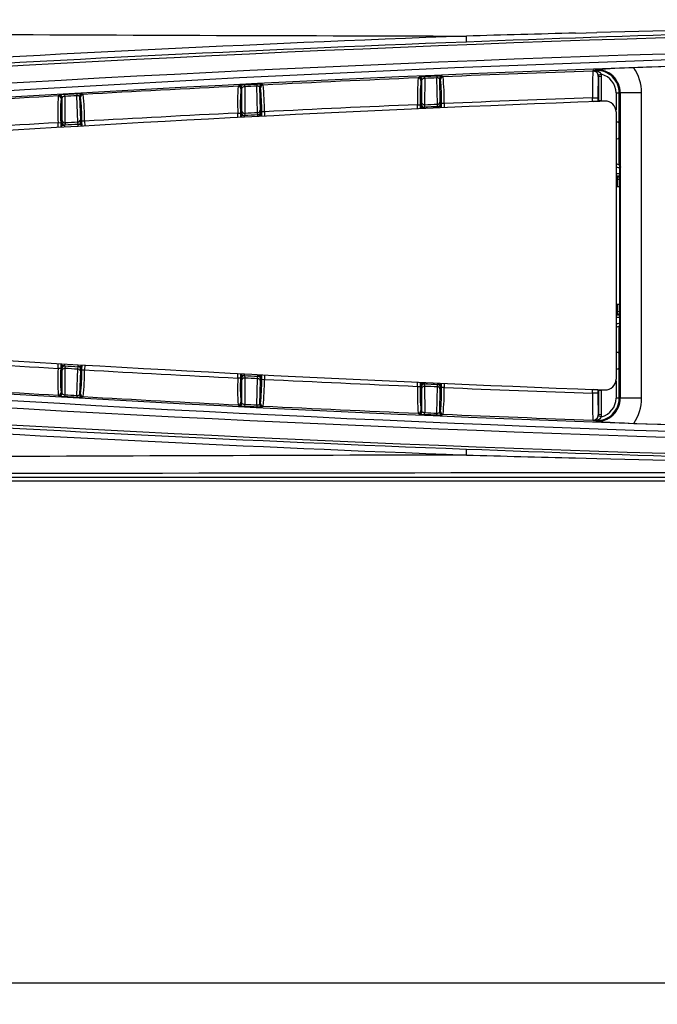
# Model space of a CAD drawing. Header units: millimetres. Extents: x 0 to 1188, y 0 to 840.
# Tile 7 of 21: x 231 to 291, y 665 to 757. Entities that reach past the tile are written whole.
import ezdxf
from ezdxf.enums import TextEntityAlignment as Align

# ---------------------------------------------------------------- set-up
doc = ezdxf.new("R2010")
doc.units = ezdxf.units.MM
doc.layers.add('Bordo', color=7, linetype='Continuous')
doc.layers.add('DV1_Bordo', color=7, linetype='Continuous')
doc.styles.add('SEACAD_Arial_Narrow', font='ARIALN.TTF')
doc.styles.add('SEACAD_Arial_NarrowB', font='ARIALNB.TTF')
doc.dimstyles.new('ISO_Powersoft', dxfattribs={"dimtxt": 5, "dimasz": 5, "dimexe": 2, "dimexo": 2, "dimgap": 1, "dimtad": 1, "dimtxsty": 'SEACAD_Arial_Narrow', "dimblk1": '_SE_FILLED', "dimblk2": '_SE_FILLED', "dimsah": 1, "dimcen": 2.5, "dimadec": 1, "dimazin": 0, "dimtfac": 0.6, "dimtdec": 3, "dimtmove": 0, "dimatfit": 3, "dimfxl": 1, "dimtolj": 1, "dimarcsym": 0})

# ---------------------------------------------------------------- blocks, each defined once
blk = doc.blocks.new('SE')
at = {"layer": 'DV1_Bordo', "color": 7}
for p, q in [((282.894, 755.747), (284.875, 755.797)), ((284.502, 752.209), (284.524, 752.243)), ((284.803, 752.253), (284.8, 752.341)), ((284.804, 752.224), (284.803, 752.253)), ((268.19, 751.567), (268.285, 751.643)), ((268.545, 751.395), (268.451, 751.319)), ((268.533, 749.25), (268.545, 751.395)), ((268.8, 751.514), (268.786, 749.031)), ((268.793, 751.678), (268.8, 751.514)), ((269.928, 751.726), (269.935, 751.562)), ((269.984, 749.081), (269.935, 751.562)), ((270.28, 751.414), (270.184, 751.482)), ((270.184, 751.482), (270.227, 749.304)), ((270.423, 751.734), (270.52, 751.666)), ((285.019, 751.836), (285.312, 751.901)), ((285.019, 751.836), (285.031, 751.728)), ((285.031, 751.728), (285.02, 751.71)), ((285.031, 751.728), (285.331, 751.728)), ((285.031, 751.728), (285.031, 749.442)), ((285.331, 751.728), (285.312, 751.901)), ((285.331, 749.441), (285.331, 751.728)), ((251.377, 750.787), (251.471, 750.863)), ((251.733, 750.617), (251.639, 750.541)), ((251.736, 748.472), (251.733, 750.617)), ((251.979, 750.902), (251.987, 750.738)), ((251.987, 750.738), (251.991, 748.254)), ((253.113, 750.958), (253.121, 750.794)), ((253.188, 748.313), (253.121, 750.794)), ((253.468, 750.649), (253.371, 750.716)), ((253.371, 750.716), (253.43, 748.538)), ((253.609, 750.969), (253.705, 750.902)), ((234.569, 749.886), (234.663, 749.962)), ((234.927, 749.718), (234.834, 749.641)), ((234.946, 747.573), (234.927, 749.718)), ((235.171, 750.005), (235.18, 749.841)), ((235.18, 749.841), (235.201, 747.358)), ((236.304, 750.07), (236.314, 749.905)), ((236.398, 747.425), (236.314, 749.905)), ((236.661, 749.763), (236.564, 749.829)), ((236.564, 749.829), (236.639, 747.652)), ((236.8, 750.084), (236.897, 750.018)), ((284.485, 749.393), (284.485, 749.708)), ((284.485, 749.708), (284.985, 749.708)), ((284.485, 749.393), (284.531, 749.351)), ((284.485, 749.393), (284.985, 749.393)), ((284.985, 749.708), (284.985, 749.393)), ((285.031, 749.442), (285.331, 749.441)), ((286.675, 750.158), (286.975, 750.158)), ((286.675, 750.158), (286.675, 748.55)), ((287.063, 750.158), (286.975, 750.158)), ((287.063, 750.158), (287.063, 721.661)), ((289.062, 750.158), (287.063, 750.158)), ((289.062, 721.661), (289.062, 750.158)), ((251.704, 748.291), (251.736, 748.472)), ((253.43, 748.538), (253.468, 748.361)), ((268.14, 749.064), (268.39, 749.065)), ((268.143, 748.675), (268.14, 749.064)), ((268.39, 749.065), (268.393, 748.686)), ((268.495, 748.69), (268.494, 748.823)), ((268.499, 749.07), (268.533, 749.25)), ((268.743, 748.825), (268.744, 748.701)), ((268.798, 749.031), (268.759, 748.825)), ((270.024, 748.879), (269.982, 749.081)), ((270.024, 748.758), (270.023, 748.879)), ((270.273, 748.881), (270.024, 748.879)), ((270.227, 749.304), (270.264, 749.127)), ((270.272, 748.925), (270.273, 748.881)), ((270.273, 748.881), (270.273, 748.769)), ((270.622, 749.169), (270.373, 749.167)), ((270.375, 748.774), (270.373, 749.167)), ((270.622, 749.169), (270.625, 748.784)), ((234.914, 747.393), (234.946, 747.573)), ((236.639, 747.652), (236.678, 747.475)), ((251.345, 748.283), (251.595, 748.286)), ((251.351, 747.862), (251.345, 748.283)), ((251.595, 748.286), (251.6, 747.875)), ((251.702, 747.88), (251.7, 748.044)), ((251.95, 748.048), (251.952, 747.893)), ((252.003, 748.255), (251.966, 748.049)), ((253.23, 748.111), (253.187, 748.313)), ((253.231, 747.959), (253.229, 748.111)), ((253.478, 748.115), (253.23, 748.111)), ((253.478, 748.159), (253.478, 748.115)), ((253.478, 748.115), (253.48, 747.972)), ((253.826, 748.406), (253.576, 748.402)), ((253.582, 747.977), (253.576, 748.402)), ((253.826, 748.406), (253.832, 747.99)), ((234.555, 747.382), (234.805, 747.387)), ((234.565, 746.928), (234.555, 747.382)), ((234.805, 747.387), (234.815, 746.943)), ((234.916, 746.949), (234.912, 747.146)), ((235.162, 747.151), (235.166, 746.964)), ((235.214, 747.358), (235.178, 747.152)), ((236.442, 747.224), (236.397, 747.425)), ((236.444, 747.039), (236.44, 747.224)), ((236.69, 747.229), (236.442, 747.224)), ((236.689, 747.273), (236.69, 747.229)), ((236.69, 747.229), (236.694, 747.054)), ((237.036, 747.522), (236.786, 747.517)), ((236.796, 747.06), (236.786, 747.517)), ((237.036, 747.522), (237.045, 747.074)), ((286.687, 742.643), (287.023, 742.643)), ((287.023, 742.393), (286.687, 742.393)), ((286.801, 742.331), (287.023, 742.331)), ((286.801, 742.331), (286.801, 742.082)), ((286.801, 742.082), (286.801, 741.411)), ((287.023, 742.082), (286.801, 742.082)), ((286.801, 730.411), (286.801, 729.742)), ((286.687, 729.431), (287.023, 729.431)), ((287.023, 729.181), (286.687, 729.181)), ((286.801, 729.742), (287.023, 729.742)), ((286.801, 729.492), (286.801, 729.742)), ((287.023, 729.492), (286.801, 729.492)), ((234.555, 724.438), (234.565, 724.892)), ((234.815, 724.877), (234.805, 724.432)), ((234.912, 724.673), (234.916, 724.871)), ((235.166, 724.857), (235.162, 724.668)), ((236.397, 724.394), (236.442, 724.595)), ((236.44, 724.595), (236.444, 724.782)), ((236.69, 724.59), (236.442, 724.595)), ((236.69, 724.59), (236.689, 724.546)), ((236.694, 724.767), (236.69, 724.59)), ((236.786, 724.302), (236.796, 724.761)), ((237.045, 724.747), (237.036, 724.297)), ((234.805, 724.432), (234.555, 724.438)), ((234.946, 724.246), (234.914, 724.427)), ((234.927, 722.101), (234.946, 724.246)), ((235.201, 724.461), (235.18, 721.978)), ((236.314, 721.914), (236.398, 724.394)), ((236.639, 724.168), (236.564, 721.99)), ((236.678, 724.344), (236.639, 724.168)), ((236.786, 724.302), (237.036, 724.297)), ((251.345, 723.536), (251.351, 723.959)), ((251.6, 723.946), (251.595, 723.533)), ((251.7, 723.775), (251.702, 723.941)), ((251.952, 723.928), (251.95, 723.771)), ((251.966, 723.77), (252.003, 723.565)), ((253.187, 723.506), (253.23, 723.708)), ((253.229, 723.708), (253.231, 723.862)), ((253.478, 723.704), (253.23, 723.708)), ((253.481, 723.849), (253.478, 723.704)), ((253.478, 723.704), (253.478, 723.66)), ((253.576, 723.417), (253.582, 723.844)), ((253.832, 723.831), (253.826, 723.413)), ((251.595, 723.533), (251.345, 723.536)), ((251.736, 723.348), (251.704, 723.528)), ((251.733, 721.202), (251.736, 723.348)), ((251.991, 723.565), (251.987, 721.082)), ((253.121, 721.025), (253.188, 723.506)), ((253.43, 723.281), (253.371, 721.103)), ((253.468, 723.458), (253.43, 723.281)), ((253.576, 723.417), (253.826, 723.413)), ((268.14, 722.755), (268.143, 723.147)), ((268.14, 722.755), (268.39, 722.754)), ((268.393, 723.136), (268.39, 722.754)), ((268.494, 722.996), (268.495, 723.131)), ((268.533, 722.569), (268.499, 722.75)), ((268.744, 723.12), (268.743, 722.995)), ((268.759, 722.994), (268.798, 722.788)), ((268.786, 722.789), (268.8, 720.305)), ((269.935, 720.257), (269.984, 722.738)), ((269.982, 722.738), (270.024, 722.94)), ((270.023, 722.94), (270.024, 723.063)), ((270.024, 722.94), (270.273, 722.939)), ((270.273, 722.939), (270.272, 722.894)), ((270.273, 723.052), (270.273, 722.939)), ((270.373, 722.652), (270.375, 723.048)), ((270.625, 723.037), (270.622, 722.65)), ((286.675, 723.272), (286.675, 721.661)), ((234.663, 721.857), (234.569, 721.934)), ((234.834, 722.178), (234.927, 722.101)), ((235.18, 721.978), (235.171, 721.814)), ((236.314, 721.914), (236.304, 721.75)), ((236.564, 721.99), (236.661, 722.056)), ((236.897, 721.802), (236.8, 721.735)), ((268.545, 720.424), (268.533, 722.569)), ((270.227, 722.515), (270.184, 720.337)), ((270.264, 722.693), (270.227, 722.515)), ((270.622, 722.65), (270.373, 722.652)), ((284.534, 722.471), (284.485, 722.426)), ((284.485, 722.111), (284.485, 722.426)), ((284.985, 722.426), (284.485, 722.426)), ((284.985, 722.111), (284.485, 722.111)), ((284.985, 722.426), (284.985, 722.111)), ((285.331, 722.378), (285.031, 722.378)), ((285.031, 722.378), (285.031, 720.091)), ((285.331, 720.091), (285.331, 722.378)), ((251.471, 720.956), (251.377, 721.033)), ((251.639, 721.279), (251.733, 721.202)), ((251.987, 721.082), (251.979, 720.917)), ((253.121, 721.025), (253.113, 720.861)), ((253.371, 721.103), (253.468, 721.17)), ((253.705, 720.917), (253.609, 720.85)), ((286.975, 721.661), (286.675, 721.661)), ((287.063, 721.661), (286.975, 721.661)), ((289.062, 721.661), (287.063, 721.661)), ((268.285, 720.176), (268.19, 720.252)), ((268.451, 720.5), (268.545, 720.424)), ((268.793, 720.141), (268.8, 720.305)), ((269.928, 720.093), (269.935, 720.257)), ((270.184, 720.337), (270.28, 720.405)), ((270.52, 720.153), (270.423, 720.086)), ((285.031, 720.091), (285.019, 719.983)), ((285.312, 719.918), (285.019, 719.983)), ((285.02, 720.109), (285.031, 720.091)), ((285.331, 720.091), (285.031, 720.091)), ((285.312, 719.918), (285.331, 720.091)), ((284.524, 719.576), (284.502, 719.61)), ((284.803, 719.566), (284.8, 719.478)), ((284.803, 719.566), (284.804, 719.595)), ((282.894, 716.072), (284.875, 716.022))]:
    blk.add_line(p, q, dxfattribs=at)
at = {"layer": 'DV1_Bordo', "color": 7, "linetype": 'Continuous'}
for p, q in [((286.975, 747.016), (286.975, 750.158)), ((268.494, 748.823), (268.743, 748.825)), ((268.743, 748.825), (268.759, 748.825)), ((268.798, 749.031), (268.786, 749.031)), ((270.023, 748.879), (270.024, 748.879)), ((251.95, 748.048), (251.966, 748.049)), ((252.003, 748.255), (251.991, 748.254)), ((253.229, 748.111), (253.23, 748.111)), ((286.687, 748.393), (286.687, 723.428)), ((235.162, 747.151), (235.178, 747.152)), ((235.214, 747.358), (235.201, 747.358)), ((236.44, 747.224), (236.442, 747.224)), ((286.975, 743.473), (286.975, 746.303)), ((287.023, 729.147), (287.023, 742.672)), ((286.687, 741.411), (287.023, 741.411)), ((287.023, 730.411), (286.687, 730.411)), ((286.975, 725.516), (286.975, 728.346)), ((235.17, 724.667), (234.912, 724.673)), ((236.44, 724.595), (236.442, 724.595)), ((286.975, 721.661), (286.975, 724.803)), ((235.201, 724.461), (235.214, 724.461)), ((251.95, 723.771), (251.7, 723.775)), ((251.95, 723.771), (251.966, 723.77)), ((253.229, 723.708), (253.23, 723.708)), ((251.991, 723.565), (252.003, 723.565)), ((268.743, 722.994), (268.494, 722.996)), ((268.743, 722.995), (268.759, 722.994)), ((268.786, 722.789), (268.798, 722.788)), ((270.023, 722.94), (270.024, 722.94)), ((153.784, 714.295), (583.972, 714.295)), ((582.807, 713.9), (154.947, 713.9))]:
    blk.add_line(p, q, dxfattribs=at)
for centre, radius, start, end in [((373.068, -1861.462), 2618.302, 90.156959, 92.197247), ((368.878, -1573.974), 2327.885, 84.789666, 95.210334), ((368.878, -1598.411), 2352.306, 88.037788, 91.962212), ((284.523, 751.758), 0.485, 68.83157, 89.92553), ((284.51, 751.724), 0.522, 12.46373, 68.83259), ((292.738, 627.647), 124.946, 92.01975, 93.64248), ((285.67, 749.728), 17.293, 174.78052, 182.19574), ((268.869, 749.072), 17.293, 175.19052, 182.60574), ((252.074, 748.297), 17.293, 175.60052, 183.01574), ((284.529, 749.442), 0.502, 351.47265, 359.91091), ((372.543, -1582.649), 2333.66, 92.133886, 92.146019), ((372.543, -1582.649), 2333.66, 92.133885, 92.146018), ((285.687, 748.393), 1, 0, 92.13389), ((372.543, -1582.649), 2333.66, 92.146332, 95.338681), ((372.543, -1582.649), 2333.66, 92.146332, 95.338681), ((268.749, 749.075), 0.25, 181.28932, 268.65907), ((368.878, -1598.411), 2349.37, 92.411569, 92.442407), ((368.878, -1598.411), 2349.574, 92.412344, 92.441246), ((368.878, -1598.411), 2349.574, 92.412319, 92.412344), ((285.187, 748.375), 1, 91.77993, 92.51242), ((250.738, 818.584), 70.546, 270.78164, 270.98458), ((368.878, -1598.411), 2349.37, 92.821569, 92.852407), ((368.878, -1598.411), 2349.574, 92.822344, 92.851246), ((368.878, -1598.411), 2349.574, 92.822319, 92.822344), ((233.445, 817.677), 70.546, 271.19164, 271.39458), ((368.878, -1598.411), 2349.37, 93.231569, 93.262407), ((368.878, -1598.411), 2349.574, 93.232344, 93.261246), ((368.878, -1598.411), 2349.574, 93.232319, 93.232344), ((254.754, 746.66), 32.223, 359.36565, 0.63435), ((287.415, 746.67), 3.5, 257.99536, 264.53566), ((372.499, 3054.473), 2333.66, 264.662419, 267.854761), ((372.499, 3054.472), 2333.66, 264.662419, 267.854762), ((287.415, 725.149), 3.5, 96.54856, 101.99903), ((368.878, 3045.784), 2327.876, 264.783779, 275.216221), ((254.754, 725.16), 32.223, 359.36565, 0.63435), ((235.164, 724.418), 0.25, 88.59847, 177.92892), ((368.878, 3070.23), 2349.37, 266.737398, 266.768431), ((252.074, 723.522), 17.293, 176.98426, 184.40105), ((368.878, 3070.23), 2349.574, 266.738754, 266.767656), ((368.878, 3070.23), 2349.574, 266.767656, 266.767681), ((251.954, 723.521), 0.25, 90.93093, 178.30068), ((368.878, 3070.23), 2349.37, 267.147593, 267.178431), ((268.869, 722.747), 17.293, 177.39426, 184.81105), ((368.878, 3070.23), 2349.574, 267.148754, 267.177656), ((368.878, 3070.23), 2349.574, 267.177656, 267.177681), ((268.749, 722.744), 0.25, 91.34093, 178.71068), ((368.878, 3070.23), 2349.37, 267.557593, 267.588431), ((368.878, 3070.23), 2349.574, 267.558754, 267.587656), ((368.878, 3070.23), 2349.574, 267.587656, 267.587681), ((285.687, 723.428), 1, 267.86721, 0), ((253.241, 722.23), 17.136, 353.94777, 1.41079), ((284.529, 722.377), 0.502, 0.08902, 8.80419), ((285.187, 723.447), 1, 267.48758, 268.22226), ((372.499, 3054.473), 2333.66, 267.855076, 267.867208), ((372.499, 3054.472), 2333.66, 267.855076, 267.867209), ((284.51, 720.095), 0.522, 291.16618, 347.53661), ((292.738, 844.172), 124.946, 266.35752, 267.98025), ((368.878, 3070.23), 2352.306, 268.037788, 271.962212), ((373.068, 3333.281), 2618.302, 267.802753, 269.845424)]:
    blk.add_arc(centre, radius, start, end, dxfattribs=at)
at = {"layer": 'DV1_Bordo', "color": 7}
for centre, radius, start, end in [((372.86, -2737.052), 3493.957, 90.065299, 91.442986), ((371.75, -1800.931), 2557.507, 90.064345, 95.124942), ((323.138, 22317.618), 21562.205, 269.6013629, 269.86596), ((371.577, -1735.912), 2491.004, 90.062115, 95.256516), ((372.089, -1857.989), 2614.794, 92.178727, 94.839905), ((373.088, -1903.077), 2660.444, 92.162613, 94.777916), ((376.508, -2914.405), 3671.346, 91.46112, 91.620351), ((368.878, -1559.735), 2314.271, 84.683359, 95.316641), ((368.878, -1598.411), 2352.134, 92.055772, 92.396622), ((332.172, 750.648), 47.696, 178.12345, 181.12866), ((368.878, -1598.411), 2352.167, 92.048394, 92.055208), ((284.563, 750.763), 1.48, 80.62639, 91.52735), ((284.878, 750.158), 2.185, 0, 92.04839), ((284.878, 750.158), 2.097, 0, 92.04839), ((284.68, 751.467), 0.767, 34.50705, 80.66058), ((284.878, 750.158), 4.184, 0, 34.30448), ((368.878, -1598.411), 2352.134, 92.453415, 92.806622), ((289.428, 749.891), 21.303, 175.48697, 182.22561), ((268.879, 746.796), 4.883, 91.00462, 96.98468), ((285.67, 749.728), 17.293, 174.71995, 174.78052), ((368.878, -1598.411), 2352.219, 92.410967, 92.438629), ((368.878, -1598.411), 2352.055, 92.410967, 92.438629), ((270.245, 747.059), 4.678, 87.81411, 93.8901), ((253.241, 749.589), 17.136, 358.58921, 6.11491), ((249.476, 749.549), 21.15, 358.96937, 5.74366), ((316.974, 750.162), 31.992, 177.22651, 180.81278), ((284.878, 750.158), 1.797, 0, 76.0239), ((368.878, -1598.411), 2352.134, 92.863415, 93.216622), ((272.626, 749.262), 21.303, 175.89697, 182.63561), ((252.099, 746.021), 4.883, 91.41462, 97.39468), ((268.869, 749.072), 17.293, 175.12995, 175.19052), ((368.878, -1598.411), 2352.219, 92.820967, 92.848629), ((368.878, -1598.411), 2352.055, 92.820967, 92.848629), ((253.464, 746.293), 4.678, 88.22411, 94.3001), ((236.442, 748.701), 17.136, 358.99921, 6.52491), ((232.678, 748.635), 21.15, 359.37937, 6.15366), ((368.878, -1598.411), 2352.134, 93.273415, 93.626622), ((255.829, 748.513), 21.303, 176.30697, 183.04561), ((235.326, 745.125), 4.883, 91.82462, 97.80468), ((252.074, 748.297), 17.293, 175.53995, 175.60052), ((368.878, -1598.411), 2352.219, 93.230967, 93.258629), ((368.878, -1598.411), 2352.055, 93.230967, 93.258629), ((236.689, 745.407), 4.678, 88.63411, 94.7101), ((219.65, 747.694), 17.136, 359.40921, 6.93491), ((215.886, 747.6), 21.15, 359.78937, 6.56366), ((368.878, -1598.411), 2349.635, 92.058357, 92.396664), ((287.415, 746.67), 4, 137.09746, 137.98635), ((287.915, 746.67), 4, 136.14574, 137.09746), ((368.878, -1598.411), 2349.635, 92.457246, 92.806664), ((271.127, 748.888), 2.634, 176.04264, 181.41134), ((368.878, -1598.411), 2349.635, 92.867246, 93.216664), ((254.333, 748.128), 2.634, 176.45264, 181.82134), ((368.878, -1598.411), 2349.635, 93.277246, 93.626664), ((237.544, 747.248), 2.634, 176.86264, 182.23134), ((287.053, 744.333), 0.863, 244.00839, 264.78302), ((287.116, 746.67), 3.2, 267.48032, 267.86312), ((281.669, 742.897), 5.358, 357.59472, 6.17067), ((287.053, 727.486), 0.864, 95.21738, 115.99121), ((287.116, 725.149), 3.2, 92.13688, 92.51968), ((281.669, 728.923), 5.358, 353.82933, 2.40528), ((371.577, 3207.731), 2491.004, 264.743484, 269.937885), ((368.878, 3031.551), 2314.268, 264.681734, 275.318266), ((371.75, 3272.75), 2557.507, 264.875058, 269.935655), ((368.878, 3070.23), 2349.635, 266.373336, 266.722754), ((237.544, 724.571), 2.634, 177.76866, 183.13736), ((372.089, 3329.808), 2614.794, 265.160095, 267.821273), ((373.088, 3374.896), 2660.444, 265.222084, 267.837387), ((255.829, 723.306), 21.303, 176.95439, 183.69303), ((219.65, 724.126), 17.136, 353.06509, 0.59079), ((215.886, 724.219), 21.15, 353.43634, 0.21063), ((368.878, 3070.23), 2349.635, 266.783336, 267.132754), ((254.333, 723.691), 2.634, 178.17866, 183.54736), ((368.878, 3070.23), 2352.134, 266.373378, 266.726585), ((272.626, 722.557), 21.303, 177.36439, 184.10303), ((236.442, 723.118), 17.136, 353.47509, 1.00079), ((232.678, 723.184), 21.15, 353.84634, 0.62063), ((368.878, 3070.23), 2349.635, 267.193336, 267.542754), ((289.447, 721.929), 21.323, 177.77741, 184.51), ((285.686, 722.092), 17.308, 177.80761, 185.2767), ((271.127, 722.931), 2.634, 178.58866, 183.95736), ((235.326, 726.694), 4.883, 262.19532, 268.17538), ((252.074, 723.522), 17.293, 184.40105, 184.46005), ((368.878, 3070.23), 2352.219, 266.741371, 266.769033), ((368.878, 3070.23), 2352.055, 266.741371, 266.769033), ((368.878, 3070.23), 2352.134, 266.783378, 267.136585), ((249.476, 722.27), 21.15, 354.25634, 1.03063), ((368.878, 3070.23), 2349.635, 267.603336, 267.941643), ((287.415, 725.149), 4, 221.96421, 222.9029), ((332.172, 721.172), 47.696, 178.87134, 181.87655), ((316.974, 721.657), 31.992, 179.18722, 182.77349), ((287.915, 725.149), 4, 222.9029, 223.85461), ((236.689, 726.412), 4.678, 265.2899, 271.36589), ((252.099, 725.799), 4.883, 262.60532, 268.58538), ((268.869, 722.747), 17.293, 184.81105, 184.87005), ((368.878, 3070.23), 2352.219, 267.151371, 267.179033), ((368.878, 3070.23), 2352.055, 267.151371, 267.179033), ((368.878, 3070.23), 2352.134, 267.193378, 267.546585), ((284.878, 721.661), 2.185, 267.95161, 0), ((284.878, 721.661), 2.097, 267.95161, 0), ((284.878, 721.661), 1.797, 283.97669, 0), ((284.878, 721.661), 4.184, 325.69552, 0), ((253.464, 725.526), 4.678, 265.6999, 271.77589), ((268.878, 725.019), 4.879, 263.01269, 268.99801), ((368.878, 3070.23), 2352.219, 267.561371, 267.589033), ((368.878, 3070.23), 2352.055, 267.561371, 267.589033), ((270.245, 724.766), 4.684, 266.11338, 272.18241), ((253.241, 722.23), 17.136, 353.88509, 353.94777), ((368.878, 3070.23), 2352.134, 267.603378, 267.944229), ((284.523, 720.061), 0.485, 270.07447, 291.1671), ((284.563, 721.056), 1.48, 268.47267, 279.37291), ((368.878, 3070.23), 2352.167, 267.944793, 267.951606), ((284.68, 720.352), 0.767, 279.33617, 325.49562), ((323.138, -20845.799), 21562.205, 90.13404, 90.3986371), ((376.508, 4386.224), 3671.346, 268.379649, 268.53888), ((372.86, 4208.871), 3493.957, 268.557014, 269.934701), ((368.878, -92180.586), 92895.306, 89.8671183, 90.1328817)]:
    blk.add_arc(centre, radius, start, end, dxfattribs=at)
for centre, major_axis, ratio, start_param, end_param in [((272.644, 755.914), (0.038, -0.999), 0.037552, 0.034931, 1.11185), ((284.52, 751.71), (-0.419, 0.273), 0.999488, 3.71858, 5.324911), ((284.795, 752.494), (-0.103, -0.282), 0.619981, 0.039525, 0.582416), ((268.201, 751.318), (-0.156, 0.195), 0.999015, 4.046625, 5.652267), ((268.296, 751.393), (-0.156, 0.195), 0.999015, 4.046652, 5.652252), ((270.434, 751.484), (0.144, 0.204), 0.999079, 0.656318, 2.191391), ((270.53, 751.416), (0.144, 0.204), 0.999079, 0.656304, 2.191417), ((251.389, 750.537), (-0.157, 0.194), 0.999015, 4.046625, 5.652267), ((251.483, 750.613), (-0.157, 0.194), 0.999015, 4.046652, 5.652252), ((253.621, 750.719), (0.143, 0.205), 0.999079, 0.656318, 2.191391), ((253.718, 750.652), (0.143, 0.205), 0.999079, 0.656304, 2.191417), ((234.584, 749.636), (-0.159, 0.193), 0.999015, 4.046625, 5.652267), ((234.677, 749.713), (-0.159, 0.193), 0.999015, 4.046652, 5.652252), ((236.814, 749.834), (0.141, 0.206), 0.999079, 0.656318, 2.191391), ((236.911, 749.768), (0.141, 0.206), 0.999079, 0.656304, 2.191417), ((284.485, 749.393), (-0.366, 0.34), 0.999671, 3.839715, 3.890418), ((270.014, 749.125), (0.245, 0.051), 0.984413, 4.553195, 6.083422), ((270.022, 748.923), (0.25, 0.003), 0.177369, 4.717474, 6.247697), ((270.264, 748.881), (-0.002, 0.25), 0.034899, 4.890815, 6.109839), ((253.218, 748.357), (0.244, 0.052), 0.984413, 4.553195, 6.083422), ((253.228, 748.156), (0.25, 0.005), 0.177369, 4.717474, 6.247697), ((253.47, 748.115), (-0.004, 0.25), 0.034899, 4.890815, 6.109839), ((236.428, 747.47), (0.244, 0.054), 0.984413, 4.553195, 6.083422), ((236.439, 747.268), (0.25, 0.007), 0.177369, 4.717474, 6.247697), ((236.681, 747.229), (-0.005, 0.25), 0.034899, 4.890815, 6.109839), ((286.801, 742.345), (-0.75, 0), 0.017455, 1.419028, 1.570796), ((286.801, 742.095), (1, 0), 0.013091, 4.598755, 4.712389), ((286.801, 729.729), (-1, 0), 0.013091, 4.712389, 4.826023), ((286.801, 729.479), (-0.75, 0), 0.017455, 4.712389, 4.864158), ((287.296, 728.347), (-0.011, 0.3), 0.999657, 1.33461, 1.533514), ((236.428, 724.35), (0.244, -0.054), 0.984413, 0.199763, 1.72999), ((236.681, 724.59), (-0.005, -0.25), 0.034899, 0.173346, 1.39237), ((253.218, 723.462), (0.244, -0.052), 0.984413, 0.199763, 1.72999), ((253.47, 723.704), (-0.004, -0.25), 0.034899, 0.173346, 1.39237), ((270.014, 722.694), (-0.245, 0.051), 0.984413, 3.341356, 4.871583), ((270.022, 722.896), (0.25, -0.003), 0.177369, 0.035488, 1.565711), ((270.264, 722.939), (-0.002, -0.25), 0.034899, 0.173346, 1.39237), ((234.584, 722.183), (0.159, 0.193), 0.999015, 3.772511, 5.378153), ((234.677, 722.106), (0.159, 0.193), 0.999015, 3.772526, 5.378126), ((236.814, 721.985), (-0.141, 0.206), 0.999079, 0.950202, 2.485275), ((236.911, 722.051), (-0.141, 0.206), 0.999079, 0.950176, 2.485289), ((284.485, 722.426), (0.366, 0.34), 0.999671, 5.534354, 5.590087), ((251.389, 721.282), (0.157, 0.194), 0.999015, 3.772511, 5.378153), ((251.483, 721.206), (0.157, 0.194), 0.999015, 3.772526, 5.378126), ((253.621, 721.1), (-0.143, 0.205), 0.999079, 0.950202, 2.485275), ((253.718, 721.167), (-0.143, 0.205), 0.999079, 0.950176, 2.485289), ((268.201, 720.502), (-0.156, -0.195), 0.999015, 0.630918, 2.23656), ((268.296, 720.426), (-0.156, -0.195), 0.999015, 0.630933, 2.236534), ((270.434, 720.335), (0.144, -0.204), 0.999079, 4.091794, 5.626867), ((270.53, 720.403), (0.144, -0.204), 0.999079, 4.091769, 5.626882), ((284.52, 720.109), (0.419, 0.273), 0.999488, 4.099867, 5.706198), ((284.795, 719.325), (-0.103, 0.282), 0.619986, 5.700802, 6.243661), ((272.644, 715.905), (0.038, 0.999), 0.037552, 5.171336, 6.248254)]:
    blk.add_ellipse(centre, major_axis=major_axis, ratio=ratio, start_param=start_param, end_param=end_param, dxfattribs=at)
at = {"layer": 'DV1_Bordo', "color": 7, "linetype": 'Continuous'}
for centre, major_axis, ratio, start_param, end_param in [((251.953, 748.294), (0.244, -0.054), 0.983541, 3.375117, 4.911076), ((235.164, 747.398), (0.245, -0.052), 0.983541, 3.375117, 4.911076), ((287.275, 743.473), (-0.013, -0.3), 0.999657, 4.756351, 5.739626), ((287.275, 728.346), (0.013, -0.3), 0.999657, 4.198866, 4.668427)]:
    blk.add_ellipse(centre, major_axis=major_axis, ratio=ratio, start_param=start_param, end_param=end_param, dxfattribs=at)
at = {"layer": 'DV1_Bordo', "color": 7}
for points, knots in [([(268.8, 751.514), (268.724, 751.508), (268.657, 751.488), (268.571, 751.444), (268.548, 751.419), (268.545, 751.395)], [0, 0, 0, 0, 0.5, 0.5, 1, 1, 1, 1]), ([(270.184, 751.482), (270.182, 751.505), (270.161, 751.526), (270.096, 751.549), (270.07, 751.556), (270.007, 751.563), (269.971, 751.564), (269.935, 751.562)], [0, 0, 0, 0, 0.5, 0.5, 0.75, 0.75, 1, 1, 1, 1]), ([(251.987, 750.738), (251.911, 750.731), (251.845, 750.711), (251.758, 750.666), (251.735, 750.64), (251.733, 750.617)], [0, 0, 0, 0, 0.5, 0.5, 1, 1, 1, 1]), ([(253.371, 750.716), (253.369, 750.738), (253.347, 750.759), (253.283, 750.782), (253.256, 750.788), (253.193, 750.796), (253.157, 750.796), (253.121, 750.794)], [0, 0, 0, 0, 0.5, 0.5, 0.75, 0.75, 1, 1, 1, 1]), ([(235.18, 749.841), (235.104, 749.834), (235.038, 749.813), (234.952, 749.767), (234.929, 749.742), (234.927, 749.718)], [0, 0, 0, 0, 0.5, 0.5, 1, 1, 1, 1]), ([(236.564, 749.829), (236.562, 749.852), (236.54, 749.872), (236.475, 749.895), (236.449, 749.901), (236.386, 749.908), (236.35, 749.908), (236.314, 749.905)], [0, 0, 0, 0, 0.5, 0.5, 0.75, 0.75, 1, 1, 1, 1]), ([(235.17, 724.667), (235.183, 724.638), (235.188, 724.609), (235.193, 724.579), (235.197, 724.557), (235.201, 724.534), (235.205, 724.512), (235.208, 724.495), (235.211, 724.478), (235.214, 724.461)], [0, 0, 0, 0, 0.42597, 0.42597, 0.42597, 0.753864, 0.753864, 0.753864, 1, 1, 1, 1]), ([(236.689, 724.546), (236.687, 724.557), (236.66, 724.569), (236.569, 724.587), (236.506, 724.594), (236.442, 724.595)], [0, 0, 0, 0, 0.5, 0.5, 1, 1, 1, 1]), ([(253.478, 723.66), (253.476, 723.671), (253.448, 723.683), (253.357, 723.7), (253.294, 723.706), (253.23, 723.708)], [0, 0, 0, 0, 0.5, 0.5, 1, 1, 1, 1]), ([(234.927, 722.101), (234.929, 722.077), (234.952, 722.052), (235.038, 722.006), (235.104, 721.986), (235.18, 721.978)], [0, 0, 0, 0, 0.5, 0.5, 1, 1, 1, 1]), ([(236.314, 721.914), (236.386, 721.908), (236.454, 721.917), (236.54, 721.947), (236.562, 721.968), (236.564, 721.99)], [0, 0, 0, 0, 0.5, 0.5, 1, 1, 1, 1]), ([(251.733, 721.202), (251.735, 721.179), (251.758, 721.153), (251.845, 721.109), (251.911, 721.088), (251.987, 721.082)], [0, 0, 0, 0, 0.5, 0.5, 1, 1, 1, 1]), ([(253.121, 721.025), (253.194, 721.02), (253.261, 721.029), (253.347, 721.06), (253.369, 721.081), (253.371, 721.103)], [0, 0, 0, 0, 0.5, 0.5, 1, 1, 1, 1]), ([(268.545, 720.424), (268.548, 720.401), (268.57, 720.376), (268.635, 720.342), (268.662, 720.332), (268.726, 720.315), (268.762, 720.308), (268.8, 720.305)], [0, 0, 0, 0, 0.5, 0.5, 0.75, 0.75, 1, 1, 1, 1]), ([(269.935, 720.257), (270.007, 720.253), (270.075, 720.262), (270.16, 720.293), (270.182, 720.315), (270.184, 720.337)], [0, 0, 0, 0, 0.5, 0.5, 1, 1, 1, 1])]:
    blk.add_open_spline(points, degree=3, knots=knots, dxfattribs=at)
for points in [[(285.328, 749.38), (285.33, 749.4), (285.331, 749.421), (285.331, 749.441)], [(285.331, 722.378), (285.331, 722.399), (285.33, 722.42), (285.328, 722.441)]]:
    blk.add_open_spline(points, degree=3, dxfattribs=at)
at = {"layer": 'DV1_Bordo', "color": 7, "linetype": 'Continuous'}
for points, knots in [([(251.736, 748.472), (251.739, 748.419), (251.763, 748.365), (251.853, 748.282), (251.92, 748.255), (251.991, 748.254)], [0, 0, 0, 0, 0.5, 0.5, 1, 1, 1, 1]), ([(253.188, 748.313), (253.257, 748.317), (253.322, 748.347), (253.407, 748.432), (253.429, 748.485), (253.43, 748.538)], [0, 0, 0, 0, 0.5, 0.5, 1, 1, 1, 1]), ([(268.786, 749.031), (268.716, 749.031), (268.649, 749.06), (268.559, 749.143), (268.535, 749.197), (268.533, 749.25)], [0, 0, 0, 0, 0.5, 0.5, 1, 1, 1, 1]), ([(269.984, 749.081), (270.053, 749.084), (270.117, 749.114), (270.203, 749.198), (270.226, 749.251), (270.227, 749.304)], [0, 0, 0, 0, 0.5, 0.5, 1, 1, 1, 1]), ([(234.946, 747.573), (234.948, 747.52), (234.973, 747.467), (235.064, 747.385), (235.131, 747.358), (235.201, 747.358)], [0, 0, 0, 0, 0.5, 0.5, 1, 1, 1, 1]), ([(236.398, 747.425), (236.467, 747.43), (236.532, 747.46), (236.616, 747.545), (236.638, 747.599), (236.639, 747.652)], [0, 0, 0, 0, 0.5, 0.5, 1, 1, 1, 1]), ([(286.675, 747.41), (286.696, 747.431), (286.721, 747.449), (286.778, 747.466), (286.807, 747.462), (286.878, 747.425), (286.906, 747.379), (286.965, 747.235), (286.974, 747.127), (286.975, 747.016)], [0, 0, 0, 0, 0.125, 0.125, 0.25, 0.25, 0.5, 0.5, 1, 1, 1, 1]), ([(286.975, 746.303), (286.974, 746.192), (286.965, 746.084), (286.906, 745.941), (286.878, 745.894), (286.808, 745.858), (286.778, 745.854), (286.722, 745.87), (286.696, 745.888), (286.675, 745.909)], [0, 0, 0, 0, 0.5, 0.5, 0.75, 0.75, 0.875, 0.875, 1, 1, 1, 1]), ([(287.087, 743.206), (287.086, 743.205), (287.067, 743.187), (287.05, 743.123), (287.039, 742.982), (287.033, 742.826), (287.031, 742.733), (287.03, 742.672)], [0, 0, 0, 0, 0.02632, 0.398164, 0.647917, 0.803629, 1, 1, 1, 1]), ([(286.675, 725.91), (286.696, 725.931), (286.721, 725.949), (286.778, 725.966), (286.807, 725.962), (286.878, 725.925), (286.906, 725.879), (286.965, 725.735), (286.974, 725.627), (286.975, 725.516)], [0, 0, 0, 0, 0.125, 0.125, 0.25, 0.25, 0.5, 0.5, 1, 1, 1, 1]), ([(286.975, 724.803), (286.974, 724.692), (286.965, 724.584), (286.906, 724.441), (286.878, 724.394), (286.807, 724.358), (286.778, 724.354), (286.722, 724.37), (286.696, 724.388), (286.675, 724.409)], [0, 0, 0, 0, 0.5, 0.5, 0.75, 0.75, 0.875, 0.875, 1, 1, 1, 1]), ([(234.946, 724.246), (234.948, 724.299), (234.973, 724.353), (235.064, 724.434), (235.131, 724.462), (235.201, 724.461)], [0, 0, 0, 0, 0.5, 0.5, 1, 1, 1, 1]), ([(236.398, 724.394), (236.467, 724.39), (236.532, 724.359), (236.616, 724.274), (236.638, 724.22), (236.639, 724.168)], [0, 0, 0, 0, 0.5, 0.5, 1, 1, 1, 1]), ([(251.736, 723.348), (251.739, 723.401), (251.763, 723.454), (251.853, 723.537), (251.92, 723.565), (251.991, 723.565)], [0, 0, 0, 0, 0.5, 0.5, 1, 1, 1, 1]), ([(253.188, 723.506), (253.257, 723.502), (253.322, 723.472), (253.407, 723.388), (253.429, 723.334), (253.43, 723.281)], [0, 0, 0, 0, 0.5, 0.5, 1, 1, 1, 1]), ([(268.533, 722.569), (268.535, 722.623), (268.559, 722.676), (268.649, 722.759), (268.716, 722.788), (268.786, 722.789)], [0, 0, 0, 0, 0.5, 0.5, 1, 1, 1, 1]), ([(270.227, 722.515), (270.226, 722.568), (270.203, 722.621), (270.117, 722.705), (270.053, 722.735), (269.984, 722.738)], [0, 0, 0, 0, 0.5, 0.5, 1, 1, 1, 1])]:
    blk.add_open_spline(points, degree=3, knots=knots, dxfattribs=at)
blk = doc.blocks.new('DMBLK18')
at = {"layer": 'Bordo', "linetype": 'Continuous'}
for points in [[(132.027, 818.9), (127.027, 818.066), (132.027, 817.233)], [(605.727, 818.9), (605.727, 817.233), (610.727, 818.066)]]:
    blk.add_hatch(color=7, dxfattribs=at).paths.add_polyline_path(points)
at = {"layer": 'Bordo', "color": 7, "linetype": 'Continuous'}
for p, q in [((127.027, 756.946), (127.027, 820.066)), ((610.727, 756.946), (610.727, 820.066)), ((127.027, 818.066), (610.727, 818.066))]:
    blk.add_line(p, q, dxfattribs=at)
at = {"layer": 'Bordo', "color": 7, "linetype": 'Continuous', "style": 'SEACAD_Arial_NarrowB'}
blk.add_text('483,7', height=5, dxfattribs=at).set_placement((361.718, 824.066), align=Align.TOP_LEFT)
blk = doc.blocks.new('_SE_FILLED')
at = {"color": 0}
blk.add_line((0, 0), (-1, 0), dxfattribs=at)
blk.add_solid([(0, 0), (-1, -0.1665), (-1, 0.1665), (0, 0)], dxfattribs=at)
blk = doc.blocks.new('DMBLK19')
at = {"layer": 'Bordo', "linetype": 'Continuous'}
for points in [[(140.527, 666.219), (140.527, 667.886), (135.527, 667.052)], [(597.227, 666.219), (602.227, 667.052), (597.227, 667.886)]]:
    blk.add_hatch(color=7, dxfattribs=at).paths.add_polyline_path(points)
at = {"layer": 'Bordo', "color": 7, "linetype": 'Continuous'}
for p, q in [((135.527, 704.901), (135.527, 665.052)), ((602.227, 704.901), (602.227, 665.052)), ((135.527, 667.052), (602.227, 667.052))]:
    blk.add_line(p, q, dxfattribs=at)
at = {"layer": 'Bordo', "color": 7, "linetype": 'Continuous', "style": 'SEACAD_Arial_NarrowB'}
blk.add_text('467', height=5, dxfattribs=at).set_placement((364.104, 673.052), align=Align.TOP_LEFT)

msp = doc.modelspace()

# ---------------------------------------------------------------- block references
at = {"layer": 'Bordo'}
msp.add_blockref('SE', (0, 0), dxfattribs=at)

# ---------------------------------------------------------------- dimensions: what is measured, and where the dimension line sits
at = {"layer": 'Bordo', "color": 7, "linetype": 'Continuous'}
dim = msp.add_linear_dim(base=(127.027, 818.066), p1=(127.027, 754.946), p2=(610.727, 754.946), angle=0, text='\\A1;<>', dimstyle='ISO_Powersoft', dxfattribs=at)
dim.commit()
dim.dimension.update_dxf_attribs({"geometry": 'DMBLK18', "text_midpoint": (368.877, 818.066), "dimtype": 161})
dim = msp.add_linear_dim(base=(135.527, 667.052), p1=(135.527, 706.901), p2=(602.227, 706.901), angle=0, text='\\A1;<>', dimstyle='ISO_Powersoft', override={"dimdec": 0}, dxfattribs=at)
dim.commit()
dim.dimension.update_dxf_attribs({"geometry": 'DMBLK19', "text_midpoint": (368.877, 667.052), "dimtype": 161})

doc.saveas('drawing.dxf')
